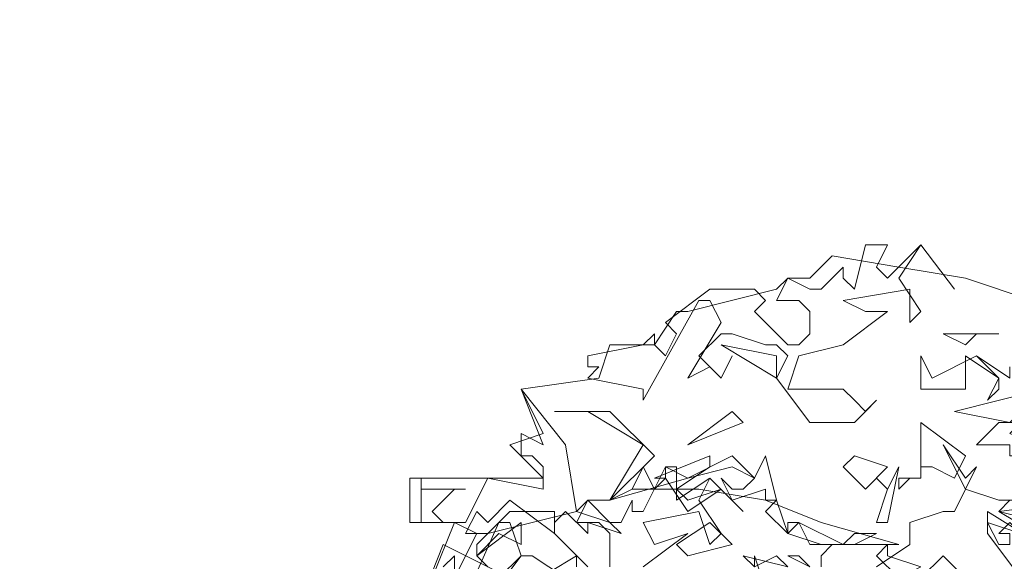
# Model space of a CAD drawing. Header units: millimetres. Extents: x 4234 to 4704, y 1542 to 2004.
# Tile 207 of 256: x 4406.43 to 4415.25, y 1965.83 to 1970.68. Entities that reach past the tile are written whole.
import ezdxf

# ---------------------------------------------------------------- set-up
doc = ezdxf.new("R2010")
doc.units = ezdxf.units.MM
doc.layers.add('BOD', color=40, linetype='Continuous')
doc.layers.add('DIMENSIONS', color=7, linetype='Continuous')

# ---------------------------------------------------------------- blocks, each defined once
blk = doc.blocks.new('A$Cf9015526')
at = {"color": 116, "lineweight": 0, "true_color": 0x136734}
for points in [[(1.5989, 3.5976), (1.6211, 3.5754), (1.6877, 3.642), (1.7544, 3.5532), (1.6877, 3.642), (1.6433, 3.5754), (1.6877, 3.5087), (1.6655, 3.4865), (1.6655, 3.5532), (1.5323, 3.5309), (1.5767, 3.5087), (1.6211, 3.5087), (1.5323, 3.4421), (1.4435, 3.4199), (1.4213, 3.3533), (1.4435, 3.3533), (1.5323, 3.3533), (1.5545, 3.3311), (1.5767, 3.3089), (1.5989, 3.3311), (1.5545, 3.2867), (1.4657, 3.2867), (1.3991, 3.3755), (1.4213, 3.4199), (1.3991, 3.4421), (1.3768, 3.4421), (1.3102, 3.4643), (1.288, 3.4643), (1.2436, 3.4199), (1.288, 3.3755), (1.3102, 3.4199), (1.288, 3.3755), (1.2658, 3.3977), (1.2214, 3.3755), (1.288, 3.4865), (1.2658, 3.5309), (1.2436, 3.5309), (1.1326, 3.3311), (1.1326, 3.3533), (1.0215, 3.3755), (1.0437, 3.3977), (1.0215, 3.3977), (1.0215, 3.4199), (1.1326, 3.4421), (1.1548, 3.4643), (1.1548, 3.4421), (1.177, 3.4199), (1.1992, 3.4643), (1.177, 3.4865), (1.2658, 3.5532), (1.3546, 3.5532), (1.3768, 3.5309), (1.3546, 3.5087), (1.4213, 3.4421), (1.4435, 3.4421), (1.4657, 3.4643), (1.4657, 3.5087), (1.4435, 3.5309), (1.3991, 3.5309), (1.4213, 3.5754), (1.4657, 3.5532), (1.4879, 3.5532), (1.5323, 3.5976), (1.5323, 3.5754), (1.5545, 3.5532), (1.5767, 3.642), (1.6211, 3.642)], [(1.7988, 3.4643), (1.7766, 3.4421), (1.7322, 3.4643), (1.8432, 3.4643)], [(1.3991, 3.3755), (1.288, 3.4421), (1.3991, 3.4199)], [(1.7988, 3.4199), (1.8432, 3.3755), (1.8432, 3.3533), (1.821, 3.3311), (1.8432, 3.3755), (1.7766, 3.4199), (1.7766, 3.3977), (1.7766, 3.3533), (1.6877, 3.3533), (1.6877, 3.4199), (1.71, 3.3755)], [(1.9764, 3.3755), (1.9764, 3.3533), (1.9542, 3.3311), (2.0653, 3.3089), (2.1319, 3.3089), (2.1541, 3.3311), (2.2651, 3.3533), (2.2651, 3.3311), (2.1985, 3.3089), (2.1985, 3.22), (2.1541, 3.2423), (2.1319, 3.2423), (2.1541, 3.2645), (2.1541, 3.2867), (1.9098, 3.3311), (1.8654, 3.2867), (1.7544, 3.3089), (1.932, 3.3533), (1.9542, 3.3311), (1.9764, 3.3533), (1.9542, 3.4199), (2.0431, 3.3977)], [(1.8654, 3.3977), (1.8654, 3.3755), (1.7988, 3.4199), (1.8654, 3.3755)], [(0.9993, 3.109), (1.0659, 3.0868), (1.0882, 3.0646), (1.0215, 3.0868), (1.0215, 3.0646), (0.9771, 3.109), (0.9549, 3.0868), (0.9549, 3.0646), (0.8661, 3.1312), (0.8217, 3.0868), (0.7995, 3.109), (0.7773, 3.0646), (0.7995, 3.0646), (0.755, 3.0868), (0.6884, 3.0868), (0.6884, 3.1756), (0.6884, 3.1534), (0.7773, 3.1534), (0.755, 3.1534), (0.7106, 3.109), (0.7328, 3.0868), (0.7773, 3.0868), (0.8217, 3.1756), (0.9327, 3.1534), (0.9327, 3.1978), (0.9105, 3.22), (0.8883, 3.22), (0.8883, 3.2645), (0.9327, 3.2423), (0.8883, 3.3533), (0.9771, 3.2423)], [(1.8876, 3.2867), (1.8654, 3.2645), (1.9764, 3.22), (1.8654, 3.22), (1.8654, 3.2423), (1.7988, 3.2423), (1.8432, 3.2867), (1.9098, 3.2867), (1.932, 3.3311), (1.9542, 3.3089)], [(1.1548, 3.22), (1.0659, 3.1312), (1.1326, 3.2423), (1.0215, 3.3089), (0.9549, 3.3089), (1.0659, 3.3089)], [(1.2214, 3.2423), (1.3102, 3.3089), (1.3324, 3.2867)], [(1.7544, 3.1756), (1.71, 3.1978), (1.6877, 3.1978), (1.6877, 3.1756), (1.6655, 3.1756), (1.6433, 3.1534), (1.6433, 3.1756), (1.6877, 3.1756), (1.6877, 3.22), (1.6877, 3.2867), (1.7766, 3.22)], [(1.3768, 3.1312), (1.3768, 3.1534), (1.3102, 3.1312), (1.288, 3.1756), (1.3102, 3.1534), (1.3324, 3.1534), (1.3546, 3.1756), (1.3102, 3.1978), (1.2214, 3.1756), (1.0659, 3.1312), (1.1104, 3.1534), (1.1326, 3.1978), (1.1548, 3.1534), (1.177, 3.1756), (1.177, 3.1978), (1.2214, 3.1756), (1.3102, 3.22), (1.3546, 3.1756), (1.3768, 3.22), (1.3991, 3.1312)], [(1.1992, 3.1534), (1.2214, 3.1312), (1.288, 3.1534), (1.2214, 3.109), (1.177, 3.1756), (1.1548, 3.1756), (1.2658, 3.22), (1.2658, 3.1978)], [(1.5767, 3.1534), (1.5323, 3.1978), (1.5545, 3.22), (1.6211, 3.1978)], [(1.5989, 3.0868), (1.6211, 3.1534), (1.5989, 3.1756), (1.6211, 3.1534), (1.6433, 3.1978), (1.6211, 3.0868)], [(1.3768, 3.109), (1.3991, 3.1312), (1.4213, 3.0646)], [(1.932, 3.0868), (1.8432, 3.109), (2.0209, 3.1312), (1.9986, 3.109)], [(0.8439, 3.0646), (0.7995, 3.0202), (0.8883, 3.0868), (0.8883, 3.0424)], [(1.2214, 3.0202), (1.1992, 3.0424), (1.2658, 3.0868), (1.3102, 3.0424)], [(1.4213, 3.0646), (1.4879, 3.0424), (1.4213, 3.0646), (1.4213, 3.0868), (1.4435, 3.0868)], [(1.5545, 3.0646), (1.5989, 3.0646), (1.5545, 3.0424), (1.4657, 3.0424), (1.4435, 3.0868), (1.5323, 3.0424)], [(1.8876, 3.0646), (1.8654, 3.0868), (1.8432, 3.0646), (1.8654, 3.0646), (1.8654, 3.0424), (1.8432, 3.0424), (1.821, 3.0868)], [(1.6877, 2.998), (1.6433, 2.9758), (1.5989, 3.0202), (1.6211, 3.0424), (1.6211, 3.0202)], [(1.3991, 3.0202), (1.3546, 2.998), (1.3324, 3.0202), (1.4213, 2.998)]]:
    blk.add_lwpolyline(points, close=True, dxfattribs=at)
for points in [[(0.7106, 2.9758), (0.755, 3.0868), (0.6662, 3.0868), (0.6662, 3.1756), (0.9327, 3.1756), (0.8661, 3.2423), (0.9327, 3.2645), (0.8883, 3.3533), (1.0437, 3.3755), (1.0659, 3.4421), (1.1548, 3.4421), (1.1992, 3.5087), (1.2214, 3.5087), (1.3991, 3.5532), (1.4213, 3.5754), (1.4657, 3.5754), (1.5101, 3.6198), (1.6433, 3.5976), (1.7766, 3.5754), (1.9098, 3.5309)], [(1.8654, 3.1312), (1.8432, 3.109), (1.9542, 3.0424)], [(1.9986, 2.998), (1.821, 3.109), (1.821, 3.0646), (1.8876, 2.9758)], [(1.7988, 2.9536), (1.7322, 3.0202), (1.6877, 2.9758)], [(1.3546, 2.998), (1.3546, 3.0202), (1.3768, 2.9536)], [(1.4657, 2.998), (1.4435, 3.0202), (1.4213, 3.0202), (1.4657, 2.998)], [(1.5989, 2.998), (1.6655, 3.0424), (1.6655, 3.0868), (1.7322, 3.109), (1.7544, 3.109), (1.7766, 3.1534), (1.7322, 3.2423), (1.7766, 3.1756), (1.7988, 3.1978), (1.7766, 3.1534), (1.8432, 3.1312), (1.8876, 3.1312)], [(0.9771, 2.9758), (0.9105, 3.0202), (0.8883, 3.0202), (0.8439, 2.9758)], [(0.8217, 2.9314), (0.8883, 3.0202), (0.8661, 3.0868), (0.8439, 3.0868), (0.755, 2.8869)], [(0.7328, 2.998), (0.755, 3.0202), (0.755, 2.9758)], [(0.8217, 2.998), (0.7995, 3.0202), (0.7995, 3.0424), (0.8661, 3.109), (0.9549, 3.109), (0.9549, 3.0646), (1.0215, 2.998)], [(1.0659, 2.998), (1.0659, 3.0646), (1.0437, 3.0868), (0.9993, 3.0868), (1.0215, 3.1312), (1.0659, 3.0868), (1.0882, 3.0868), (1.1104, 3.1312), (1.1104, 3.109), (1.1326, 3.109), (1.177, 3.1978), (1.1992, 3.1978), (1.1992, 3.1534), (1.1992, 3.1312), (1.2658, 3.1756), (1.3324, 3.109), (1.2658, 3.1756), (1.2436, 3.1312), (1.288, 3.0646), (1.2658, 3.0424), (1.2436, 3.109), (1.1326, 3.0868), (1.1548, 3.0424), (1.2214, 3.0646), (1.1326, 2.998)], [(0.755, 2.9758), (0.7995, 3.0646), (0.8217, 3.0646), (0.9993, 3.109), (1.0215, 3.1312), (1.0659, 3.1312), (1.1104, 3.1534), (1.2436, 3.1534), (1.3768, 3.1312), (1.4879, 3.0868), (1.6433, 3.0424), (1.5101, 3.0424), (1.4879, 3.0202), (1.4879, 2.998)], [(0.8883, 2.9536), (0.9993, 3.0202), (0.9993, 2.998)], [(0.6884, 2.9314), (0.7328, 3.0424), (0.8661, 2.9758)]]:
    blk.add_lwpolyline(points, dxfattribs=at)

msp = doc.modelspace()

# ---------------------------------------------------------------- hatches: boundary and pattern name
at = {"layer": 'DIMENSIONS'}
h = msp.add_hatch(dxfattribs=at)
h.set_pattern_fill('GRASS', color=256, scale=0.5)
h.set_pattern_definition([(90, (3399.144, -158.445), (-8.980256, 8.980256), [2.38125, -15.57926]), (45, (3399.144, -158.445), (-8.980256, 8.980256), [2.38125, -10.31875]), (135, (3399.144, -158.445), (-8.980256, -8.980256), [2.38125, -10.31875])])
h.paths.add_polyline_path([(4417.6425, 1844.3253), (4423.2951, 1838.2514), (4434.9969, 1847.6295), (4469.633, 1855.411), (4513.1489, 1877.6572), (4531.9103, 1892.8657), (4546.8873, 1910.4574), (4556.576, 1922.7476), (4577.553, 1933.381), (4592.7448, 1936.6466), (4614.9867, 1937.2699), (4624.0253, 1937.2699), (4633.3522, 1938.7107), (4636.3977, 1940.2306), (4631.8428, 1952.3869, 0.161807)])
h.paths.add_polyline_path([(4631.8428, 1952.3869), (4629.8752, 1957.6381), (4629.4018, 1957.3619), (4621.324, 1958.355), (4615.8552, 1959.6126), (4597.3065, 1970.6836), (4571.5628, 1964.4359), (4571.5628, 1952.3502), (4556.6565, 1951.2934), (4533.2051, 1949.7013), (4514.0135, 1931.7588), (4500.0937, 1928.3885), (4467.5142, 1910.2651), (4457.6487, 1889.7679), (4440.0951, 1876.8578), (4418.6103, 1858.4577), (4410.1637, 1852.3615), (4417.6425, 1844.3253, -0.161807)])
h.paths.add_polyline_path([(4548.0789, 1916.6002), (4552.8565, 1929.9377), (4546.693, 1932.1455), (4541.9153, 1918.808)], flags=24)
h.paths.add_polyline_path([(4503.0556, 1883.2742), (4507.8332, 1896.6117), (4501.6696, 1898.8196), (4496.892, 1885.482)], flags=24)
h.paths.add_polyline_path([(4451.7368, 1857.409), (4456.5145, 1870.7465), (4450.3509, 1872.9544), (4445.5733, 1859.6168)], flags=24)
h.paths.add_polyline_path([(4412.9931, 1854.3366), (4417.0765, 1849.9489), (4419.3393, 1852.0547), (4415.2559, 1856.4424)], flags=24)
h.paths.add_polyline_path([(4596.3471, 1950.1809), (4601.1248, 1963.5184), (4594.9612, 1965.7262), (4590.1836, 1952.3887)], flags=24)
h.paths.add_polyline_path([(4509.7992, 1914.4402), (4520.7716, 1919.9756), (4517.1217, 1927.2104), (4506.1494, 1921.675)], flags=24)
h.paths.add_polyline_path([(4321.6553, 1898.427), (4326.0339, 1896.392), (4327.3367, 1899.1951), (4322.958, 1901.2301)], flags=9)
h.paths.add_polyline_path([(4333.4365, 1891.9961), (4338.2762, 1888.46), (4340.0997, 1890.9559), (4335.26, 1894.492)], flags=9)
h.paths.add_polyline_path([(4351.1951, 1875.6427), (4355.5215, 1871.4944), (4357.6608, 1873.7255), (4353.3344, 1877.8738)], flags=9)
h.paths.add_polyline_path([(4373.9221, 1853.7811), (4378.2721, 1849.6575), (4380.3986, 1851.9008), (4376.0487, 1856.0244)], flags=9)
h.paths.add_polyline_path([(4389.205, 1846.109), (4392.5459, 1849.595), (4390.3143, 1851.7338), (4386.9734, 1848.2478)], flags=9)
h.paths.add_polyline_path([(4407.9742, 1825.8927), (4411.6376, 1829.0381), (4409.6239, 1831.3833), (4405.9606, 1828.2379)], flags=9)
h.paths.add_polyline_path([(4405.6972, 1823.1876), (4408.8355, 1819.5181), (4411.1846, 1821.5272), (4408.0463, 1825.1967)], flags=9)
h.paths.add_polyline_path([(4412.0765, 1813.536), (4414.8574, 1808.2263), (4417.5956, 1809.6604), (4414.8147, 1814.9701)], flags=9)
h.paths.add_polyline_path([(4306.0633, 1735.5308), (4308.3702, 1742.3082), (4305.4441, 1743.3042), (4303.1371, 1736.5268)], flags=9)
h.paths.add_polyline_path([(4289.1237, 1902.077), (4295.0617, 1902.8939), (4294.6404, 1905.9561), (4288.7025, 1905.1392)], flags=9)
h.paths.add_polyline_path([(4305.67, 1902.4686), (4311.5251, 1901.1867), (4312.1862, 1904.2062), (4306.331, 1905.4882)], flags=9)
h.paths.add_polyline_path([(4434.2122, 1813.2206), (4438.5999, 1817.304), (4436.4941, 1819.5668), (4432.1063, 1815.4834)], flags=9)
h.paths.add_polyline_path([(4381.102, 1865.7275), (4385.1854, 1861.3397), (4387.4482, 1863.4456), (4383.3648, 1867.8333)], flags=9)
h.paths.add_polyline_path([(4421.9781, 1821.8049), (4426.0615, 1817.4172), (4428.3243, 1819.523), (4424.2409, 1823.9108)], flags=9)
h.paths.add_polyline_path([(4410.3951, 1823.868), (4413.9297, 1827.1574), (4411.8239, 1829.4202), (4408.2893, 1826.1308)], flags=9)
h.paths.add_polyline_path([(4387.3909, 1817.4858), (4392.1686, 1830.8233), (4386.005, 1833.0311), (4381.2274, 1819.6936)], flags=9)
h.paths.add_polyline_path([(4347.9726, 1750.0597), (4352.7503, 1763.3972), (4346.5867, 1765.6051), (4341.8091, 1752.2675)], flags=9)
h.paths.add_polyline_path([(4341.4321, 1678.3148), (4346.2097, 1691.6523), (4340.0462, 1693.8601), (4335.2686, 1680.5226)], flags=9)
h.paths.add_polyline_path([(4323.3673, 1583.7016), (4328.1449, 1597.0392), (4321.9814, 1599.247), (4317.2037, 1585.9095)], flags=9)
h.paths.add_polyline_path([(4335.3652, 1700.4464), (4339.9795, 1713.3279), (4330.8251, 1716.6071), (4326.2108, 1703.7256)], flags=9)
h.paths.add_polyline_path([(4396.1792, 1839.031), (4404.6554, 1830.2107), (4406.8611, 1832.3304), (4398.3849, 1841.1506)], flags=9)
h.paths.add_polyline_path([(4396.4333, 1860.2956), (4402.6288, 1853.7761), (4403.7122, 1854.8057), (4397.5167, 1861.3251)], flags=9)
h.paths.add_polyline_path([(4349.0141, 1900.3774), (4363.5849, 1891.1608), (4365.102, 1893.5592), (4350.5312, 1902.7758)], flags=9)
h.paths.add_polyline_path([(4438.6658, 1769.7519), (4437.6109, 1764.1146), (4441.3279, 1763.4191), (4442.3828, 1769.0563)], flags=9)
h.paths.add_polyline_path([(4432.3393, 1775.0815), (4431.5916, 1769.3953), (4435.3409, 1768.9023), (4436.0886, 1774.5885)], flags=9)
h.paths.add_polyline_path([(4446.5759, 1765.0098), (4445.4726, 1759.3818), (4449.1836, 1758.6543), (4450.2868, 1764.2824)], flags=9)
h.paths.add_polyline_path([(4333.2801, 1902.1363), (4338.0795, 1900.1576), (4339.5209, 1903.6536), (4334.7215, 1905.6324)], flags=9)
h.paths.add_polyline_path([(4335.5168, 1907.037), (4340.8576, 1904.9473), (4342.2355, 1908.4689), (4336.8946, 1910.5586)], flags=9)
h.paths.add_polyline_path([(4338.3128, 1912.555), (4343.7532, 1910.7401), (4344.9499, 1914.3274), (4339.5095, 1916.1422)], flags=9)
h.paths.add_polyline_path([(4390.5848, 1863.0102), (4393.6134, 1859.8177), (4396.592, 1862.6434), (4393.5633, 1865.8359)], flags=9)
h.paths.add_polyline_path([(4431.1188, 1819.2282), (4434.1502, 1816.0327), (4437.1288, 1818.8584), (4434.0973, 1822.0539)], flags=9)
h.paths.add_polyline_path([(4421.1353, 1830.1653), (4424.1639, 1826.9728), (4427.1425, 1829.7985), (4424.1138, 1832.991)], flags=9)
h.paths.add_polyline_path([(4410.884, 1841.2141), (4413.9127, 1838.0216), (4416.8913, 1840.8473), (4413.8626, 1844.0398)], flags=9)
h.paths.add_polyline_path([(4400.5883, 1852.1946), (4403.617, 1849.0021), (4406.5956, 1851.8278), (4403.5669, 1855.0203)], flags=9)
h.paths.add_polyline_path([(4378.8646, 1874.7618), (4381.8961, 1871.5663), (4384.8747, 1874.392), (4381.8432, 1877.5875)], flags=9)

# ---------------------------------------------------------------- block references
at = {"layer": 'BOD', "xscale": 4.480026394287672, "yscale": 4.480026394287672, "zscale": 4.480026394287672}
msp.add_blockref('A$Cf9015526', (4406.9445, 1952.3501, 480.9174), dxfattribs=at)

doc.saveas('drawing.dxf')
